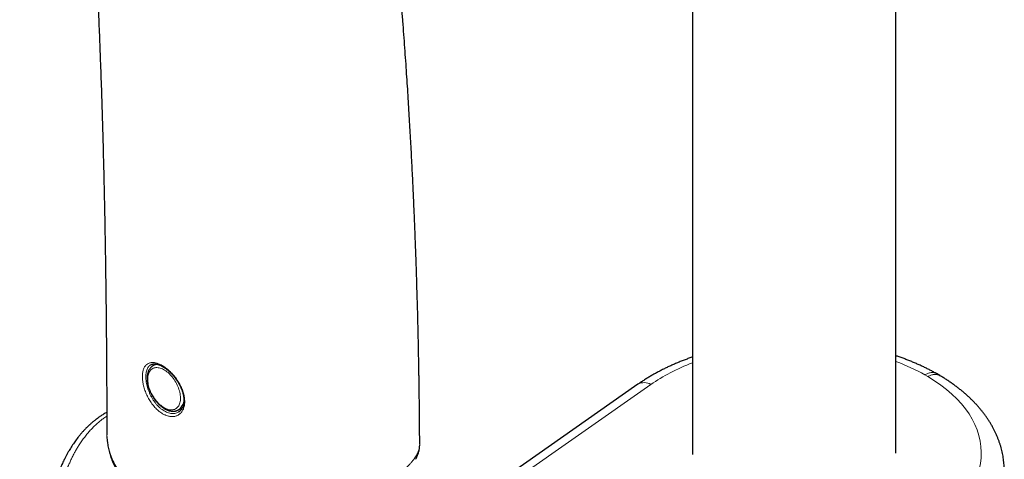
# Model space of a CAD drawing. Header units: millimetres. Extents: x 8 to 969, y 12 to 960.
# Tile 163 of 256: x 793 to 879, y 376 to 415. Entities that reach past the tile are written whole.
import ezdxf

# ---------------------------------------------------------------- set-up
doc = ezdxf.new("R2010")
doc.units = ezdxf.units.MM

msp = doc.modelspace()

# ---------------------------------------------------------------- linework, layer by layer
at = {"color": 7, "linetype": 'Continuous', "lineweight": 30}
for p, q in [((851.796, 610.841), (851.796, 376.579)), ((869.596, 376.701), (869.596, 607.154)), ((804.831, 384.504), (804.564, 384.346)), ((873.429, 383.505), (873.142, 383.671)), ((847.02, 382.733), (824.512, 366.992)), ((873.428, 383.504), (873.434, 383.501)), ((806.792, 380.488), (807.152, 380.691)), ((806.796, 380.49), (806.792, 380.488)), ((806.804, 380.297), (806.81, 380.301)), ((800.535, 378.375), (800.535, 378.367)), ((827.917, 377.492), (827.918, 377.5))]:
    msp.add_line(p, q, dxfattribs=at)
at = {"color": 252, "linetype": 'Continuous', "lineweight": 0}
for p, q in [((872.406, 383.4), (872.131, 383.559)), ((848.149, 382.718), (825.642, 366.976))]:
    msp.add_line(p, q, dxfattribs=at)
at = {"color": 252, "linetype": 'Continuous', "lineweight": 0, "flags": 128}
msp.add_lwpolyline([(805.545, 380.684), (805.644, 380.631), (805.742, 380.586), (805.84, 380.55), (805.936, 380.522), (806.03, 380.502), (806.122, 380.491), (806.211, 380.49), (806.297, 380.496), (806.379, 380.512), (806.458, 380.537), (806.532, 380.57), (806.601, 380.611), (806.665, 380.661), (806.724, 380.718), (806.778, 380.784), (806.825, 380.857), (806.867, 380.937), (806.902, 381.023), (806.93, 381.116), (806.952, 381.215), (806.968, 381.319), (806.976, 381.428), (806.978, 381.541), (806.973, 381.658), (806.961, 381.778), (806.942, 381.901), (806.917, 382.027), (806.885, 382.153), (806.847, 382.281), (806.802, 382.408), (806.752, 382.536), (806.696, 382.662), (806.634, 382.787), (806.567, 382.91), (806.495, 383.03), (806.419, 383.147), (806.339, 383.26), (806.254, 383.369), (806.167, 383.472), (806.076, 383.571), (805.983, 383.663), (805.888, 383.749), (805.791, 383.829), (805.693, 383.901), (805.594, 383.966), (805.495, 384.023), (805.397, 384.072), (805.298, 384.113), (805.202, 384.145), (805.106, 384.169), (805.013, 384.184), (804.923, 384.19), (804.835, 384.188), (804.751, 384.177), (804.67, 384.156), (804.594, 384.128), (804.522, 384.09), (804.455, 384.045), (804.394, 383.991), (804.338, 383.93), (804.287, 383.86), (804.243, 383.784), (804.204, 383.701), (804.172, 383.611), (804.147, 383.515), (804.128, 383.414), (804.117, 383.307), (804.111, 383.196), (804.113, 383.081), (804.122, 382.962), (804.137, 382.84), (804.159, 382.716), (804.188, 382.59), (804.223, 382.463), (804.264, 382.335), (804.312, 382.208), (804.365, 382.081), (804.424, 381.955), (804.488, 381.831), (804.558, 381.709), (804.632, 381.591), (804.71, 381.476), (804.793, 381.365), (804.879, 381.259), (804.968, 381.158), (805.06, 381.062), (805.154, 380.973), (805.25, 380.89), (805.347, 380.814), (805.446, 380.746), (805.545, 380.684)], dxfattribs=at)
at = {"color": 252, "linetype": 'Continuous', "lineweight": 0}
for centre, radius, start, end in [((804.977, 383.619), 0.836, 84.96127, 119.54943), ((847.571, 381.769), 1.111, 58.63678, 119.77101), ((806.122, 381.42), 1.148, 305.91909, 8.13446)]:
    msp.add_arc(centre, radius, start, end, dxfattribs=at)
for start_param, end_param in [(2.137447, 2.434771), (0.791196, 0.989527), (5.407035, 7.050611)]:
    msp.add_ellipse((860.679, 376.63), major_axis=(16.391, 0.171), ratio=0.584112, start_param=start_param, end_param=end_param, dxfattribs=at)
at = {"color": 7, "linetype": 'Continuous', "lineweight": 30}
for points, knots in [([(827.918, 377.5), (827.917, 377.673), (827.915, 378.034), (827.911, 378.572), (827.907, 379.104), (827.903, 379.607), (827.899, 380.084), (827.894, 380.537), (827.89, 380.966), (827.885, 381.37), (827.88, 381.748), (827.876, 382.099), (827.871, 382.421), (827.867, 382.714), (827.863, 382.98), (827.86, 383.219), (827.856, 383.428), (827.854, 383.606), (827.851, 383.756), (827.849, 383.885), (827.847, 383.992), (827.846, 384.078), (827.845, 384.145), (827.844, 384.198), (827.843, 384.246), (827.842, 384.299), (827.841, 384.356), (827.84, 384.418), (827.838, 384.507), (827.836, 384.627), (827.833, 384.781), (827.83, 384.957), (827.826, 385.156), (827.822, 385.372), (827.818, 385.597), (827.813, 385.823), (827.797, 386.646), (827.753, 388.595), (827.697, 390.635), (827.648, 392.177), (827.631, 392.703), (827.613, 393.243), (827.594, 393.802), (827.573, 394.377), (827.551, 394.971), (827.527, 395.603), (827.501, 396.275), (827.472, 396.988), (827.442, 397.722), (827.409, 398.477), (827.373, 399.273), (827.334, 400.111), (827.292, 400.992), (827.247, 401.898), (827.199, 402.827), (827.148, 403.774), (827.094, 404.739), (827.038, 405.721), (826.978, 406.726), (826.915, 407.761), (826.847, 408.825), (826.775, 409.921), (826.698, 411.039), (826.618, 412.181), (826.533, 413.345), (826.443, 414.533), (826.353, 415.691), (826.262, 416.819), (826.172, 417.914), (826.077, 419.026), (825.979, 420.15), (825.877, 421.277), (825.774, 422.398), (825.668, 423.511), (825.54, 424.824), (825.388, 426.332), (825.211, 428.03), (825.029, 429.708), (824.838, 431.408), (824.638, 433.13), (824.428, 434.872), (824.213, 436.591), (823.995, 438.285), (823.773, 439.956), (823.533, 441.699), (823.277, 443.511), (823.001, 445.389), (822.722, 447.234), (822.438, 449.047), (822.151, 450.828), (821.861, 452.576), (821.567, 454.293), (821.317, 455.715), (821.113, 456.853), (820.957, 457.713), (820.801, 458.559), (820.646, 459.387), (820.494, 460.194), (820.339, 461.001), (820.182, 461.808), (820.024, 462.613), (819.869, 463.394), (819.716, 464.151), (819.567, 464.884), (819.421, 465.593), (819.278, 466.278), (819.144, 466.915), (819.019, 467.505), (818.903, 468.049), (818.789, 468.576), (818.686, 469.05), (818.593, 469.474), (818.511, 469.85), (818.43, 470.214), (818.354, 470.558), (818.282, 470.877), (818.217, 471.168), (818.169, 471.382), (818.136, 471.526), (818.118, 471.607), (818.1, 471.686), (818.082, 471.762), (818.066, 471.835), (818.051, 471.901), (818.039, 471.952), (818.032, 471.986), (818.026, 472.01), (818.02, 472.035), (818.012, 472.071), (818, 472.127), (817.982, 472.204), (817.958, 472.306), (817.931, 472.428), (817.898, 472.57), (817.861, 472.729), (817.82, 472.909), (817.774, 473.109), (817.723, 473.328), (817.667, 473.566), (817.604, 473.836), (817.533, 474.139), (817.454, 474.476), (817.368, 474.837), (817.276, 475.223), (817.178, 475.633), (817.073, 476.068), (816.966, 476.512), (816.855, 476.966), (816.741, 477.427), (816.622, 477.908), (816.497, 478.41), (816.366, 478.931), (816.225, 479.489), (816.124, 479.884), (816.069, 480.099), (816.066, 480.111)], [0, 0, 0, 0, 0.004719, 0.009877, 0.014704, 0.019294, 0.023647, 0.027762, 0.031709, 0.035409, 0.038863, 0.042071, 0.045033, 0.047701, 0.050132, 0.052326, 0.054281, 0.055852, 0.057226, 0.058404, 0.059385, 0.060169, 0.060786, 0.06121, 0.06164, 0.062118, 0.062642, 0.063214, 0.063833, 0.06509, 0.066506, 0.06808, 0.069942, 0.071975, 0.074049, 0.076123, 0.078197, 0.096734, 0.129908, 0.134654, 0.139494, 0.1445, 0.149671, 0.155007, 0.160509, 0.166177, 0.172603, 0.179229, 0.186056, 0.193083, 0.200311, 0.208306, 0.216533, 0.224991, 0.233682, 0.242606, 0.251595, 0.260809, 0.270247, 0.27991, 0.29, 0.300324, 0.310882, 0.321672, 0.332697, 0.343955, 0.355446, 0.365692, 0.376117, 0.386721, 0.3975, 0.408305, 0.419045, 0.42972, 0.44033, 0.456872, 0.473254, 0.489475, 0.505535, 0.522698, 0.539673, 0.556459, 0.573057, 0.589466, 0.605686, 0.624561, 0.643173, 0.661522, 0.679608, 0.697431, 0.714991, 0.732288, 0.749322, 0.75814, 0.766885, 0.775518, 0.783955, 0.792192, 0.800231, 0.808724, 0.816983, 0.825008, 0.832799, 0.840355, 0.847677, 0.854765, 0.861619, 0.867456, 0.873113, 0.878588, 0.883882, 0.887915, 0.891836, 0.895644, 0.899314, 0.902608, 0.905649, 0.908439, 0.909321, 0.910176, 0.911001, 0.911798, 0.912566, 0.913295, 0.913855, 0.914179, 0.914358, 0.914607, 0.914983, 0.915488, 0.916341, 0.917412, 0.918703, 0.920171, 0.921846, 0.923729, 0.92582, 0.928118, 0.930624, 0.933337, 0.936622, 0.940168, 0.943973, 0.948039, 0.952366, 0.956952, 0.961798, 0.966469, 0.971359, 0.976467, 0.981793, 0.987338, 0.993101, 0.999636, 1, 1, 1, 1]), ([(792.905, 476.287), (792.933, 476.152), (792.992, 475.872), (793.078, 475.455), (793.158, 475.069), (793.227, 474.729), (793.287, 474.432), (793.345, 474.142), (793.403, 473.853), (793.468, 473.524), (793.542, 473.151), (793.624, 472.73), (793.713, 472.271), (793.809, 471.773), (793.911, 471.233), (794.017, 470.671), (794.125, 470.086), (794.236, 469.479), (794.348, 468.863), (794.459, 468.237), (794.571, 467.603), (794.684, 466.948), (794.8, 466.273), (794.919, 465.564), (795.043, 464.818), (795.171, 464.035), (795.3, 463.228), (795.431, 462.398), (795.563, 461.545), (795.693, 460.685), (795.822, 459.82), (795.949, 458.95), (796.076, 458.059), (796.204, 457.146), (796.333, 456.211), (796.461, 455.255), (796.59, 454.277), (796.718, 453.278), (796.847, 452.256), (796.974, 451.218), (797.1, 450.166), (797.224, 449.101), (797.346, 448.022), (797.488, 446.741), (797.647, 445.256), (797.822, 443.559), (797.991, 441.838), (798.155, 440.094), (798.314, 438.326), (798.477, 436.425), (798.643, 434.389), (798.81, 432.213), (798.969, 430.004), (799.115, 427.843), (799.249, 425.732), (799.372, 423.675), (799.488, 421.592), (799.598, 419.482), (799.702, 417.345), (799.799, 415.182), (799.89, 412.993), (799.979, 410.671), (800.064, 408.212), (800.145, 405.614), (800.218, 402.982), (800.283, 400.317), (800.34, 397.618), (800.389, 394.886), (800.43, 392.199), (800.463, 389.559), (800.488, 386.969), (800.509, 384.352), (800.523, 381.708), (800.53, 379.71), (800.532, 378.592), (800.532, 378.367)], [0, 0, 0, 0, 0.004554, 0.009415, 0.014008, 0.01749, 0.020799, 0.023951, 0.027145, 0.030444, 0.034925, 0.039587, 0.04443, 0.050154, 0.056112, 0.062305, 0.068732, 0.075394, 0.082291, 0.089008, 0.095935, 0.10307, 0.110414, 0.117968, 0.126207, 0.134682, 0.143393, 0.152339, 0.16152, 0.170938, 0.180033, 0.189339, 0.198854, 0.208579, 0.218514, 0.228659, 0.239015, 0.24958, 0.260357, 0.271343, 0.282339, 0.293529, 0.304826, 0.316209, 0.333633, 0.351253, 0.369068, 0.387078, 0.405282, 0.423681, 0.445616, 0.467819, 0.490292, 0.513032, 0.533563, 0.554306, 0.575262, 0.596429, 0.617806, 0.639394, 0.661191, 0.683195, 0.708597, 0.734267, 0.760204, 0.786406, 0.81287, 0.839595, 0.866578, 0.891537, 0.916708, 0.942089, 0.967677, 0.993471, 1, 1, 1, 1]), ([(804.377, 384.434), (804.381, 384.437), (804.404, 384.452), (804.451, 384.472), (804.517, 384.494), (804.587, 384.508), (804.66, 384.515), (804.737, 384.514), (804.816, 384.507), (804.898, 384.493), (804.982, 384.473), (805.069, 384.446), (805.159, 384.412), (805.252, 384.371), (805.347, 384.324), (805.444, 384.269), (805.543, 384.208), (805.643, 384.141), (805.743, 384.067), (805.843, 383.988), (805.942, 383.903), (806.041, 383.812), (806.138, 383.717), (806.232, 383.618), (806.325, 383.515), (806.414, 383.408), (806.502, 383.297), (806.586, 383.181), (806.668, 383.063), (806.746, 382.941), (806.819, 382.817), (806.889, 382.692), (806.953, 382.565), (807.012, 382.438), (807.066, 382.311), (807.114, 382.184), (807.155, 382.06), (807.19, 381.937), (807.219, 381.817), (807.242, 381.697), (807.259, 381.578), (807.269, 381.461), (807.274, 381.347), (807.273, 381.235), (807.265, 381.128), (807.252, 381.024), (807.233, 380.926), (807.208, 380.834), (807.178, 380.747), (807.143, 380.667), (807.103, 380.593), (807.057, 380.524), (807.006, 380.461), (806.95, 380.403), (806.887, 380.352), (806.84, 380.318), (806.812, 380.303), (806.809, 380.301)], [0, 0, 0, 0, 0.00482, 0.026011, 0.047011, 0.06745, 0.087244, 0.106469, 0.125248, 0.143695, 0.161857, 0.179803, 0.197816, 0.215943, 0.234187, 0.252542, 0.270992, 0.289516, 0.308088, 0.326686, 0.345277, 0.363839, 0.382356, 0.400809, 0.419136, 0.437434, 0.45587, 0.474427, 0.493086, 0.51182, 0.530599, 0.549387, 0.56814, 0.586822, 0.605402, 0.623852, 0.64215, 0.660261, 0.678144, 0.696276, 0.714582, 0.733034, 0.7516, 0.77024, 0.788916, 0.807584, 0.826206, 0.844761, 0.863241, 0.881655, 0.900036, 0.918539, 0.937604, 0.957042, 0.976826, 0.996897, 1, 1, 1, 1]), ([(851.796, 385.115), (851.75, 385.099), (851.588, 385.043), (851.313, 384.943), (850.971, 384.813), (850.634, 384.678), (850.301, 384.538), (849.972, 384.394), (849.648, 384.245), (849.33, 384.091), (849.016, 383.933), (848.708, 383.771), (848.404, 383.604), (848.107, 383.432), (847.815, 383.257), (847.53, 383.076), (847.264, 382.902), (847.097, 382.786), (847.02, 382.733)], [0, 0, 0, 0, 0.025372, 0.09081, 0.156289, 0.221806, 0.287364, 0.35296, 0.418593, 0.484261, 0.549962, 0.615694, 0.68145, 0.747229, 0.813022, 0.878824, 0.944625, 1, 1, 1, 1]), ([(873.136, 383.674), (873.127, 383.679), (873.02, 383.74), (872.81, 383.855), (872.505, 384.015), (872.193, 384.171), (871.877, 384.323), (871.555, 384.47), (871.229, 384.612), (870.898, 384.749), (870.562, 384.882), (870.222, 385.01), (869.9, 385.126), (869.69, 385.197), (869.596, 385.228)], [0, 0, 0, 0, 0.00804, 0.099964, 0.191863, 0.283747, 0.375608, 0.467441, 0.559239, 0.650997, 0.742713, 0.834384, 0.926007, 1, 1, 1, 1]), ([(804.566, 384.345), (804.557, 384.341), (804.523, 384.322), (804.468, 384.281), (804.402, 384.225), (804.342, 384.161), (804.286, 384.09), (804.236, 384.014), (804.191, 383.931), (804.153, 383.842), (804.12, 383.747), (804.094, 383.647), (804.074, 383.542), (804.06, 383.433), (804.053, 383.319), (804.052, 383.203), (804.058, 383.083), (804.07, 382.961), (804.089, 382.837), (804.113, 382.712), (804.144, 382.586), (804.18, 382.459), (804.222, 382.332), (804.27, 382.206), (804.323, 382.081), (804.381, 381.956), (804.444, 381.834), (804.511, 381.714), (804.583, 381.596), (804.659, 381.482), (804.739, 381.371), (804.822, 381.264), (804.909, 381.161), (804.999, 381.063), (805.091, 380.97), (805.186, 380.883), (805.283, 380.801), (805.382, 380.725), (805.483, 380.655), (805.551, 380.614), (805.586, 380.593)], [0, 0, 0, 0, 0.008678, 0.03375, 0.058831, 0.084013, 0.109379, 0.134994, 0.160897, 0.187098, 0.213583, 0.240317, 0.267248, 0.294323, 0.321492, 0.34871, 0.375943, 0.403165, 0.430362, 0.457528, 0.48466, 0.511759, 0.538828, 0.56587, 0.59289, 0.619894, 0.646887, 0.673874, 0.700861, 0.727854, 0.754857, 0.781876, 0.808916, 0.835986, 0.863088, 0.890228, 0.917411, 0.944639, 0.971913, 1, 1, 1, 1]), ([(873.136, 383.674), (873.137, 383.673), (873.139, 383.673), (873.141, 383.671), (873.141, 383.671)], [0, 0, 0, 0, 0.725541, 1, 1, 1, 1]), ([(879.086, 375.119), (879.086, 375.175), (879.086, 375.316), (879.077, 375.542), (879.058, 375.796), (879.031, 376.049), (878.996, 376.302), (878.952, 376.555), (878.9, 376.806), (878.839, 377.057), (878.769, 377.307), (878.692, 377.556), (878.605, 377.804), (878.511, 378.05), (878.407, 378.295), (878.296, 378.539), (878.176, 378.781), (878.047, 379.021), (877.91, 379.26), (877.765, 379.497), (877.611, 379.731), (877.449, 379.964), (877.279, 380.194), (877.101, 380.422), (876.915, 380.647), (876.72, 380.869), (876.518, 381.089), (876.308, 381.305), (876.09, 381.518), (875.865, 381.728), (875.632, 381.935), (875.392, 382.138), (875.145, 382.337), (874.891, 382.533), (874.63, 382.725), (874.363, 382.912), (874.089, 383.096), (873.809, 383.276), (873.59, 383.411), (873.463, 383.485), (873.434, 383.502)], [0, 0, 0, 0, 0.016988, 0.042753, 0.068516, 0.094292, 0.120091, 0.145925, 0.171806, 0.197745, 0.223753, 0.249838, 0.276011, 0.302279, 0.32865, 0.355129, 0.381721, 0.408429, 0.435257, 0.462205, 0.489274, 0.516461, 0.543764, 0.571179, 0.598703, 0.626328, 0.65405, 0.68186, 0.709752, 0.737718, 0.765751, 0.793842, 0.821985, 0.850171, 0.878394, 0.906648, 0.934925, 0.963221, 0.99153, 1, 1, 1, 1]), ([(800.527, 380.272), (800.508, 380.261), (800.436, 380.221), (800.318, 380.151), (800.176, 380.064), (800.05, 379.983), (799.941, 379.91), (799.85, 379.847), (799.776, 379.794), (799.718, 379.752), (799.673, 379.719), (799.63, 379.687), (799.579, 379.648), (799.513, 379.597), (799.437, 379.537), (799.355, 379.471), (799.272, 379.402), (799.188, 379.329), (799.109, 379.26), (799.039, 379.198), (798.981, 379.144), (798.929, 379.095), (798.885, 379.053), (798.847, 379.016), (798.813, 378.983), (798.777, 378.948), (798.731, 378.902), (798.671, 378.841), (798.6, 378.768), (798.525, 378.688), (798.451, 378.607), (798.381, 378.529), (798.279, 378.413), (798.15, 378.259), (797.998, 378.068), (797.859, 377.885), (797.73, 377.707), (797.6, 377.519), (797.472, 377.327), (797.348, 377.13), (797.245, 376.959), (797.162, 376.814), (797.097, 376.699), (797.044, 376.601), (796.994, 376.508), (796.939, 376.404), (796.876, 376.281), (796.806, 376.141), (796.731, 375.983), (796.649, 375.806), (796.561, 375.607), (796.465, 375.382), (796.363, 375.127), (796.256, 374.842), (796.161, 374.569), (796.077, 374.314), (796.019, 374.131), (795.977, 373.989), (795.95, 373.897), (795.926, 373.815), (795.908, 373.749), (795.895, 373.703), (795.885, 373.668), (795.877, 373.637), (795.867, 373.6), (795.854, 373.553), (795.836, 373.484), (795.811, 373.387), (795.778, 373.257), (795.739, 373.096), (795.694, 372.901), (795.644, 372.668), (795.591, 372.403), (795.536, 372.106), (795.48, 371.775), (795.447, 371.543), (795.429, 371.421)], [0, 0, 0, 0, 0.006511, 0.024974, 0.04181, 0.057003, 0.070478, 0.081216, 0.090394, 0.098022, 0.102933, 0.10727, 0.113915, 0.122303, 0.132449, 0.142963, 0.153775, 0.164888, 0.176302, 0.184958, 0.192885, 0.199913, 0.206044, 0.211278, 0.215615, 0.22004, 0.226286, 0.234818, 0.245372, 0.256472, 0.267153, 0.277417, 0.287262, 0.312023, 0.335113, 0.357266, 0.378457, 0.398667, 0.423579, 0.446178, 0.466325, 0.481128, 0.493964, 0.503686, 0.512667, 0.523787, 0.537054, 0.551536, 0.567934, 0.586246, 0.606468, 0.628659, 0.654335, 0.682195, 0.712258, 0.733309, 0.755326, 0.764242, 0.773276, 0.78119, 0.787344, 0.791612, 0.79428, 0.796949, 0.800472, 0.804848, 0.810077, 0.820021, 0.832078, 0.84625, 0.864931, 0.886363, 0.910561, 0.937548, 0.967349, 1, 1, 1, 1]), ([(805.586, 380.593), (805.604, 380.583), (805.656, 380.553), (805.743, 380.51), (805.845, 380.466), (805.948, 380.431), (806.05, 380.403), (806.15, 380.383), (806.249, 380.372), (806.346, 380.37), (806.44, 380.375), (806.531, 380.39), (806.618, 380.412), (806.7, 380.442), (806.76, 380.469), (806.79, 380.488), (806.796, 380.491)], [0, 0, 0, 0, 0.042849, 0.123501, 0.2042, 0.284795, 0.365151, 0.445105, 0.524481, 0.603101, 0.680834, 0.757615, 0.833466, 0.9085, 0.982913, 1, 1, 1, 1]), ([(800.534, 378.371), (800.534, 378.362), (800.534, 378.34), (800.534, 378.319), (800.535, 378.307)], [0, 0, 0, 0, 0.43978, 1, 1, 1, 1]), ([(800.539, 378.157), (800.539, 378.146), (800.541, 378.061), (800.553, 377.901), (800.575, 377.677), (800.607, 377.452), (800.647, 377.226), (800.695, 376.999), (800.752, 376.772), (800.818, 376.545), (800.892, 376.32), (800.973, 376.097), (801.064, 375.872), (801.164, 375.644), (801.274, 375.413), (801.394, 375.182), (801.523, 374.951), (801.632, 374.766), (801.701, 374.66), (801.721, 374.629)], [0, 0, 0, 0, 0.008975, 0.068593, 0.128879, 0.189793, 0.251288, 0.313302, 0.375763, 0.438587, 0.501682, 0.564218, 0.627817, 0.694538, 0.762116, 0.830667, 0.900281, 0.971046, 1, 1, 1, 1]), ([(827.572, 376.165), (827.584, 376.188), (827.62, 376.255), (827.674, 376.371), (827.732, 376.511), (827.781, 376.649), (827.824, 376.79), (827.859, 376.935), (827.887, 377.085), (827.905, 377.234), (827.914, 377.34), (827.914, 377.396), (827.914, 377.402)], [0, 0, 0, 0, 0.0602443, 0.1831906, 0.3012681, 0.4150005, 0.5245712, 0.6406513, 0.756924, 0.8719856, 0.986136, 1, 1, 1, 1])]:
    msp.add_open_spline(points, degree=3, knots=knots, dxfattribs=at)
at = {"color": 252, "linetype": 'Continuous', "lineweight": 0}
for points, knots in [([(805.628, 380.043), (805.556, 380.078), (805.433, 380.137), (805.26, 380.249), (805.108, 380.362), (804.957, 380.49), (804.811, 380.631), (804.671, 380.784), (804.538, 380.947), (804.411, 381.122), (804.291, 381.304), (804.181, 381.494), (804.08, 381.688), (803.987, 381.889), (803.905, 382.091), (803.833, 382.295), (803.773, 382.497), (803.723, 382.7), (803.686, 382.898), (803.66, 383.091), (803.645, 383.276), (803.643, 383.455), (803.652, 383.625), (803.672, 383.784), (803.705, 383.931), (803.748, 384.068), (803.804, 384.19), (803.87, 384.3), (803.946, 384.394), (804.034, 384.474), (804.131, 384.539), (804.238, 384.587), (804.353, 384.619), (804.478, 384.635), (804.596, 384.635), (804.732, 384.621), (804.859, 384.594), (805.005, 384.548), (805.138, 384.497), (805.29, 384.423), (805.447, 384.335), (805.603, 384.232), (805.759, 384.117), (805.913, 383.99), (806.066, 383.85), (806.214, 383.7), (806.358, 383.54), (806.496, 383.373), (806.628, 383.196), (806.751, 383.014), (806.865, 382.827), (806.969, 382.636), (807.063, 382.441), (807.145, 382.244), (807.214, 382.048), (807.269, 381.854), (807.311, 381.66), (807.339, 381.471), (807.351, 381.288), (807.35, 381.113), (807.334, 380.943), (807.303, 380.784), (807.259, 380.635), (807.201, 380.497), (807.13, 380.371), (807.046, 380.258), (806.951, 380.16), (806.846, 380.076), (806.73, 380.007), (806.605, 379.955), (806.472, 379.92), (806.333, 379.901), (806.187, 379.9), (806.053, 379.914), (805.901, 379.945), (805.765, 379.985), (805.663, 380.029), (805.628, 380.043)], [0, 0, 0, 0, 0.018542, 0.031727, 0.045002, 0.058561, 0.072219, 0.085392, 0.098797, 0.112202, 0.125847, 0.139024, 0.152436, 0.165849, 0.179504, 0.192664, 0.206064, 0.219463, 0.233111, 0.246206, 0.259541, 0.272876, 0.286459, 0.299525, 0.312827, 0.326129, 0.339675, 0.352814, 0.366189, 0.379564, 0.39318, 0.406416, 0.419743, 0.433359, 0.447074, 0.455911, 0.473715, 0.48269, 0.495849, 0.50924, 0.522631, 0.536262, 0.54942, 0.56281, 0.5762, 0.589829, 0.602984, 0.616371, 0.629757, 0.643383, 0.656567, 0.669841, 0.683405, 0.697069, 0.710237, 0.723646, 0.737054, 0.750713, 0.76381, 0.777147, 0.790484, 0.804069, 0.817144, 0.830454, 0.843764, 0.857318, 0.870468, 0.883852, 0.897237, 0.910863, 0.924091, 0.93741, 0.951016, 0.964722, 0.973476, 0.991112, 1, 1, 1, 1]), ([(804.376, 384.435), (804.339, 384.411), (804.262, 384.362), (804.166, 384.255), (804.084, 384.124), (804.02, 383.97), (803.974, 383.795), (803.946, 383.602), (803.938, 383.391), (803.948, 383.167), (803.977, 382.931), (804.025, 382.686), (804.092, 382.437), (804.176, 382.186), (804.277, 381.938), (804.395, 381.694), (804.528, 381.46), (804.674, 381.237), (804.833, 381.029), (805.002, 380.839), (805.181, 380.668), (805.365, 380.52), (805.557, 380.393), (805.687, 380.33), (805.753, 380.298)], [0, 0, 0, 0, 0.042416, 0.088032, 0.133503, 0.178823, 0.224286, 0.269605, 0.315064, 0.360669, 0.406128, 0.451752, 0.497523, 0.543148, 0.588708, 0.634413, 0.679973, 0.725406, 0.770983, 0.816415, 0.861846, 0.907422, 0.952853, 1, 1, 1, 1]), ([(872.131, 383.559), (872.15, 383.57), (872.214, 383.608), (872.323, 383.661), (872.464, 383.715), (872.609, 383.751), (872.755, 383.767), (872.894, 383.76), (873.023, 383.73), (873.098, 383.693), (873.136, 383.674)], [0, 0, 0, 0, 0.051868, 0.173301, 0.294733, 0.436661, 0.579038, 0.720965, 0.862888, 1, 1, 1, 1]), ([(872.406, 383.4), (872.426, 383.411), (872.491, 383.448), (872.601, 383.501), (872.73, 383.549), (872.85, 383.58), (872.962, 383.598), (873.072, 383.602), (873.177, 383.594), (873.275, 383.573), (873.36, 383.543), (873.408, 383.516), (873.428, 383.504)], [0, 0, 0, 0, 0.0514827, 0.1714586, 0.292547, 0.3964692, 0.5011127, 0.6080303, 0.7157351, 0.8196551, 0.924296, 1, 1, 1, 1]), ([(805.753, 380.298), (805.816, 380.273), (805.941, 380.223), (806.127, 380.181), (806.309, 380.165), (806.484, 380.179), (806.65, 380.218), (806.749, 380.268), (806.798, 380.293)], [0, 0, 0, 0, 0.164725, 0.32945, 0.496956, 0.664999, 0.832507, 1, 1, 1, 1]), ([(800.528, 379.939), (800.467, 379.899), (800.309, 379.797), (800.065, 379.613), (799.794, 379.392), (799.53, 379.155), (799.273, 378.903), (799.023, 378.636), (798.776, 378.347), (798.532, 378.036), (798.291, 377.702), (798.107, 377.421), (797.974, 377.204), (797.887, 377.058), (797.801, 376.908), (797.716, 376.756), (797.633, 376.601), (797.525, 376.39), (797.393, 376.119), (797.24, 375.783), (797.094, 375.433), (796.953, 375.071), (796.819, 374.695), (796.694, 374.317), (796.566, 373.894), (796.436, 373.42), (796.306, 372.882), (796.185, 372.319), (796.116, 371.932), (796.081, 371.735)], [0, 0, 0, 0, 0.02505, 0.064284, 0.10382, 0.143682, 0.183891, 0.22447, 0.265442, 0.309419, 0.354062, 0.399395, 0.417398, 0.435513, 0.45374, 0.47208, 0.490536, 0.509107, 0.546483, 0.58452, 0.623229, 0.662617, 0.702692, 0.743463, 0.781672, 0.833989, 0.887808, 0.943142, 1, 1, 1, 1]), ([(800.535, 378.367), (800.534, 378.318), (800.533, 378.175), (800.55, 377.935), (800.584, 377.647), (800.643, 377.322), (800.724, 376.993), (800.828, 376.663), (800.938, 376.365), (801.063, 376.07), (801.205, 375.776), (801.362, 375.484), (801.533, 375.194), (801.718, 374.909), (801.937, 374.596), (802.207, 374.246), (802.535, 373.862), (802.896, 373.479), (803.278, 373.111), (803.681, 372.758), (804.102, 372.423), (804.541, 372.107), (804.993, 371.808), (805.305, 371.624), (805.461, 371.531)], [0, 0, 0, 0, 0.017993, 0.053331, 0.088935, 0.12454, 0.173809, 0.211248, 0.248688, 0.286353, 0.324019, 0.362302, 0.400585, 0.439041, 0.477497, 0.529313, 0.587216, 0.645315, 0.703506, 0.762315, 0.821213, 0.880711, 0.940284, 1, 1, 1, 1]), ([(805.461, 371.531), (805.614, 371.445), (805.92, 371.273), (806.392, 371.035), (806.876, 370.816), (807.373, 370.617), (807.884, 370.439), (808.409, 370.283), (808.949, 370.147), (809.473, 370.039), (809.938, 369.962), (810.341, 369.908), (810.71, 369.868), (811.086, 369.836), (811.469, 369.813), (811.859, 369.8), (812.257, 369.795), (812.661, 369.8), (813.118, 369.816), (813.565, 369.845), (814.003, 369.885), (814.38, 369.927), (814.76, 369.978), (815.144, 370.038), (815.529, 370.107), (815.916, 370.184), (816.304, 370.269), (816.684, 370.36), (817.055, 370.456), (817.418, 370.557), (817.778, 370.663), (818.137, 370.776), (818.493, 370.893), (818.846, 371.015), (819.195, 371.142), (819.599, 371.294), (820.013, 371.459), (820.435, 371.635), (820.809, 371.797), (821.176, 371.963), (821.537, 372.134), (821.893, 372.308), (822.243, 372.485), (822.587, 372.666), (822.963, 372.869), (823.377, 373.1), (823.826, 373.359), (824.273, 373.623), (824.707, 373.891), (825.126, 374.164), (825.529, 374.445), (825.913, 374.731), (826.275, 375.02), (826.567, 375.273), (826.796, 375.488), (826.973, 375.664), (827.138, 375.84), (827.277, 376.003), (827.393, 376.151), (827.489, 376.286), (827.577, 376.42), (827.664, 376.569), (827.737, 376.717), (827.798, 376.862), (827.842, 376.991), (827.876, 377.12), (827.9, 377.248), (827.915, 377.372), (827.917, 377.453), (827.917, 377.492)], [0, 0, 0, 0, 0.020752, 0.041547, 0.062365, 0.083372, 0.10441, 0.125652, 0.146928, 0.168275, 0.186104, 0.199597, 0.21309, 0.226639, 0.240187, 0.253932, 0.267678, 0.281506, 0.295334, 0.313995, 0.326416, 0.338837, 0.351346, 0.363855, 0.376549, 0.389243, 0.40203, 0.414818, 0.426989, 0.43916, 0.451411, 0.463661, 0.476057, 0.488453, 0.500911, 0.51337, 0.532342, 0.546698, 0.561055, 0.575469, 0.589884, 0.604444, 0.619004, 0.633601, 0.648198, 0.667784, 0.688615, 0.709484, 0.730374, 0.751444, 0.772542, 0.793849, 0.815199, 0.836641, 0.849655, 0.862669, 0.875749, 0.88883, 0.898749, 0.908668, 0.918625, 0.928583, 0.941966, 0.951732, 0.961497, 0.971305, 0.981113, 0.991008, 1, 1, 1, 1])]:
    msp.add_open_spline(points, degree=3, knots=knots, dxfattribs=at)

doc.saveas('drawing.dxf')
